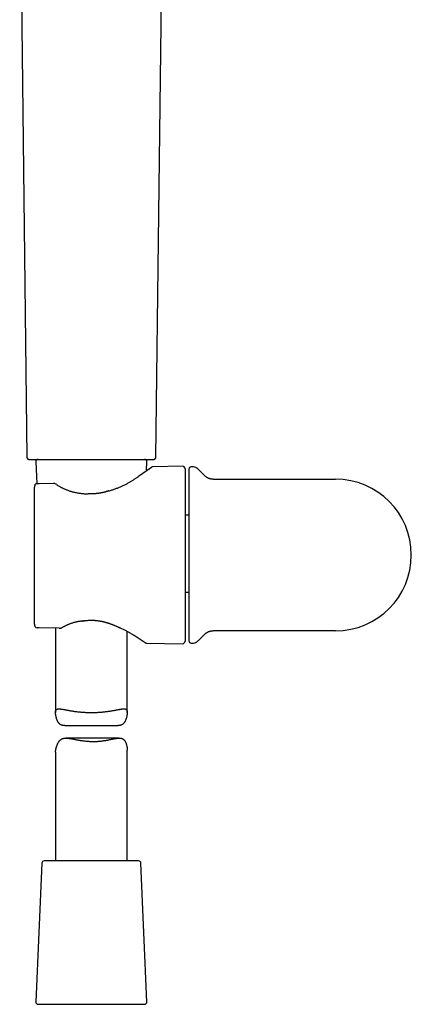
# Model space of a CAD drawing. Header units: millimetres. Extents: x 8 to 643, y 12 to 838.
# Tile 14 of 19: x 324 to 406, y 486 to 692. Entities that reach past the tile are written whole.
import ezdxf

# ---------------------------------------------------------------- set-up
doc = ezdxf.new("R2010")
doc.units = ezdxf.units.MM

msp = doc.modelspace()

# ---------------------------------------------------------------- linework, layer by layer
at = {"color": 7, "linetype": 'Continuous', "lineweight": 30}
for p, q in [((324.14, 725.78), (325.64, 600.36)), ((352.65, 600.36), (354.14, 725.78)), ((327.51, 599.34), (327.71, 594.8)), ((349.03, 596.33), (351.74, 598.22)), ((350.69, 597.49), (350.77, 599.34)), ((358.22, 598.42), (352.02, 598.31)), ((358.73, 597.92), (358.73, 579.86)), ((360.5, 598.29), (360.03, 598.29)), ((364.64, 595.71), (390.23, 595.71)), ((327.23, 594.02), (327.23, 594.02)), ((327.23, 565.39), (327.23, 594.02)), ((328.21, 594.81), (331.3, 594.86)), ((359.53, 588.23), (358.73, 588.23)), ((358.73, 579.86), (358.73, 561.81)), ((358.73, 572.08), (359.53, 572.08)), ((332.43, 564.56), (328.22, 564.6)), ((331.64, 564.57), (331.64, 546.91)), ((332.71, 564.57), (332.75, 564.57)), ((346.64, 546.91), (346.64, 563.87)), ((350.38, 561.52), (348.32, 562.87)), ((390.23, 564.01), (364.64, 564.01)), ((350.65, 561.44), (358.22, 561.31)), ((360.03, 561.44), (360.5, 561.44)), ((333.56, 544.18), (344.73, 544.18)), ((344.98, 541.55), (333.82, 541.55)), ((331.64, 538.62), (331.64, 515.86)), ((346.64, 515.86), (346.64, 539.05)), ((328.77, 515.39), (327.51, 486.39)), ((349.01, 515.86), (329.27, 515.86)), ((350.77, 486.39), (349.51, 515.39)), ((328.01, 485.86), (339.72, 485.86)), ((339.72, 485.86), (350.27, 485.86))]:
    msp.add_line(p, q, dxfattribs=at)
for centre, radius, start, end in [((328.01, 599.36), 0.5, 90, 182.4813), ((350.27, 599.36), 0.5, 357.5187, 90), ((352.03, 597.81), 0.5, 91.1375, 124.969), ((358.23, 597.92), 0.5, 0, 91), ((360.03, 597.79), 0.5, 90, 180), ((360.5, 597.29), 1, 60.2927, 90), ((390.23, 579.86), 15.85, 270, 90), ((327.79, 594.31), 0.5, 90.8202, 154.3878), ((327.79, 594.31), 0.5, 99.3799, 154.4597), ((331.3, 594.36), 0.5, 63.0662, 90.8202), ((331.53, 594.24), 0.5, 54.931, 63.5471), ((342.91, 592.79), 0.5, 105.5725, 108.1678), ((338.49, 592.17), 0.5, 86.6138, 89.8504), ((327.79, 565.1), 0.5, 205.3811, 269.5275), ((327.79, 565.1), 0.5, 205.3163, 269.5275), ((337.01, 566.52), 0.5, 276.8712, 279.712), ((345.17, 565.14), 0.5, 243.9965, 246.6851), ((350.66, 561.94), 0.5, 236.7746, 268.9549), ((358.23, 561.81), 0.5, 269, 0), ((360.03, 561.94), 0.5, 180, 270), ((360.5, 562.44), 1, 270, 299.7073), ((329.27, 515.36), 0.5, 90, 177.5187), ((349.01, 515.36), 0.5, 2.4813, 90), ((328.01, 486.36), 0.5, 177.5187, 270), ((350.27, 486.36), 0.5, 270, 2.4813)]:
    msp.add_arc(centre, radius, start, end, dxfattribs=at)
for points, knots in [([(325.64, 600.36), (325.64, 600.33), (325.64, 600.29), (325.65, 600.22), (325.67, 600.17), (325.7, 600.12), (325.73, 600.08), (325.75, 600.04), (325.78, 600.02), (325.8, 599.99), (325.83, 599.97), (325.86, 599.95), (325.89, 599.93), (325.93, 599.91), (325.97, 599.89), (326.02, 599.88), (326.07, 599.87), (326.11, 599.86), (326.14, 599.86)], [0, 0, 0, 0, 0.090812, 0.176518, 0.255458, 0.326321, 0.388163, 0.440374, 0.486951, 0.533508, 0.579951, 0.626161, 0.67202, 0.719975, 0.777373, 0.843966, 0.918656, 1, 1, 1, 1]), ([(326.14, 599.86), (326.14, 599.86), (326.14, 599.86), (326.16, 599.86), (326.19, 599.86), (326.24, 599.86), (326.29, 599.86), (326.36, 599.86), (326.45, 599.86), (326.55, 599.86), (326.67, 599.86), (326.81, 599.86), (326.96, 599.86), (327.12, 599.86), (327.29, 599.86), (327.46, 599.86), (327.64, 599.86), (327.84, 599.86), (328.05, 599.86), (328.27, 599.86), (328.51, 599.86), (328.76, 599.86), (329.04, 599.86), (329.33, 599.86), (329.63, 599.86), (329.93, 599.86), (330.24, 599.86), (330.54, 599.86), (330.85, 599.86), (331.17, 599.86), (331.49, 599.86), (331.83, 599.86), (332.18, 599.86), (332.55, 599.86), (332.95, 599.86), (333.34, 599.86), (333.75, 599.86), (334.15, 599.86), (334.54, 599.86), (334.93, 599.86), (335.32, 599.86), (335.71, 599.86), (336.1, 599.86), (336.5, 599.86), (336.92, 599.86), (337.35, 599.86), (337.79, 599.86), (338.24, 599.86), (338.69, 599.86), (338.99, 599.86), (339.14, 599.86)], [0, 0, 0, 0, 0.020042, 0.04004, 0.060013, 0.07998, 0.099963, 0.11998, 0.140029, 0.162036, 0.18401, 0.205975, 0.227959, 0.249989, 0.270031, 0.290029, 0.310001, 0.329968, 0.34995, 0.369965, 0.390012, 0.412014, 0.433982, 0.455943, 0.477922, 0.499946, 0.519987, 0.539984, 0.559957, 0.579924, 0.599907, 0.619925, 0.639978, 0.661989, 0.683967, 0.705937, 0.727927, 0.749961, 0.770006, 0.790006, 0.80998, 0.829948, 0.84993, 0.869946, 0.889998, 0.91201, 0.933989, 0.955963, 0.977958, 1, 1, 1, 1]), ([(339.14, 599.86), (339.28, 599.86), (339.55, 599.86), (339.96, 599.86), (340.37, 599.86), (340.77, 599.86), (341.18, 599.86), (341.58, 599.86), (341.99, 599.86), (342.42, 599.86), (342.85, 599.86), (343.28, 599.86), (343.7, 599.86), (344.11, 599.86), (344.49, 599.86), (344.86, 599.86), (345.23, 599.86), (345.59, 599.86), (345.94, 599.86), (346.28, 599.86), (346.63, 599.86), (346.99, 599.86), (347.34, 599.86), (347.68, 599.86), (348.02, 599.86), (348.33, 599.86), (348.62, 599.86), (348.9, 599.86), (349.16, 599.86), (349.42, 599.86), (349.66, 599.86), (349.9, 599.86), (350.13, 599.86), (350.36, 599.86), (350.58, 599.86), (350.79, 599.86), (350.98, 599.86), (351.15, 599.86), (351.31, 599.86), (351.45, 599.86), (351.57, 599.86), (351.69, 599.86), (351.79, 599.86), (351.88, 599.86), (351.96, 599.86), (352.03, 599.86), (352.08, 599.86), (352.12, 599.86), (352.14, 599.86), (352.15, 599.86), (352.15, 599.86), (352.15, 599.86)], [0, 0, 0, 0, 0.020039, 0.040035, 0.060007, 0.079975, 0.099959, 0.119978, 0.140029, 0.162037, 0.184011, 0.205979, 0.227966, 0.249999, 0.270048, 0.290052, 0.31003, 0.330003, 0.34999, 0.370012, 0.390063, 0.412069, 0.43404, 0.456003, 0.477985, 0.50001, 0.52005, 0.540045, 0.560015, 0.579981, 0.599961, 0.619975, 0.640024, 0.66203, 0.684002, 0.705967, 0.727951, 0.749981, 0.770025, 0.790024, 0.809999, 0.829968, 0.849952, 0.86997, 0.89002, 0.912026, 0.933998, 0.955963, 0.977946, 0.999974, 1, 1, 1, 1]), ([(352.15, 599.86), (352.17, 599.86), (352.2, 599.87), (352.25, 599.87), (352.29, 599.89), (352.33, 599.9), (352.38, 599.92), (352.43, 599.95), (352.47, 599.98), (352.5, 600.01), (352.53, 600.04), (352.57, 600.09), (352.6, 600.14), (352.62, 600.21), (352.64, 600.28), (352.65, 600.33), (352.65, 600.36)], [0, 0, 0, 0, 0.076329, 0.141208, 0.193016, 0.232897, 0.311883, 0.393883, 0.43887, 0.493584, 0.558061, 0.631905, 0.714377, 0.804327, 0.900181, 1, 1, 1, 1]), ([(359.53, 597.79), (359.53, 597.79), (359.53, 597.78), (359.53, 597.76), (359.53, 597.73), (359.53, 597.68), (359.53, 597.63), (359.53, 597.59), (359.53, 597.53), (359.53, 597.48), (359.53, 597.4), (359.53, 597.32), (359.53, 597.22), (359.53, 597.1), (359.53, 597), (359.53, 596.91), (359.53, 596.84), (359.53, 596.77), (359.53, 596.69), (359.53, 596.61), (359.53, 596.5), (359.53, 596.34), (359.53, 596.13), (359.53, 595.91), (359.53, 595.71), (359.53, 595.53), (359.53, 595.37), (359.53, 595.21), (359.53, 595.04), (359.53, 594.83), (359.53, 594.57), (359.53, 594.26), (359.53, 593.94), (359.53, 593.61), (359.53, 593.27), (359.53, 592.91), (359.53, 592.54), (359.53, 592.17), (359.53, 591.79), (359.53, 591.4), (359.53, 591.04), (359.53, 590.74), (359.53, 590.48), (359.53, 590.21), (359.53, 589.94), (359.53, 589.62), (359.53, 589.25), (359.53, 588.81), (359.53, 588.37), (359.53, 588), (359.53, 587.71), (359.53, 587.51), (359.53, 587.3), (359.53, 587.09), (359.53, 586.88), (359.53, 586.67), (359.53, 586.4), (359.53, 586.05), (359.53, 585.64), (359.53, 585.23), (359.53, 584.81), (359.53, 584.42), (359.53, 584.06), (359.53, 583.73), (359.53, 583.39), (359.53, 583.06), (359.53, 582.69), (359.53, 582.26), (359.53, 581.78), (359.53, 581.31), (359.53, 580.83), (359.53, 580.35), (359.53, 580.02), (359.53, 579.86)], [0, 0, 0, 0, 0.01829, 0.036549, 0.054792, 0.073034, 0.084506, 0.095989, 0.107484, 0.119145, 0.131336, 0.146552, 0.161752, 0.176943, 0.192135, 0.200095, 0.20806, 0.216029, 0.224005, 0.231988, 0.23998, 0.258023, 0.276031, 0.294017, 0.311996, 0.323301, 0.334612, 0.345933, 0.357268, 0.368621, 0.387425, 0.406191, 0.424933, 0.443669, 0.462414, 0.481186, 0.499999, 0.518428, 0.536819, 0.555188, 0.573548, 0.585093, 0.596645, 0.608207, 0.619784, 0.63138, 0.649423, 0.66743, 0.685416, 0.703395, 0.71147, 0.719547, 0.727628, 0.735715, 0.743808, 0.75191, 0.760021, 0.775539, 0.791031, 0.806506, 0.821973, 0.837441, 0.849602, 0.861774, 0.873961, 0.886014, 0.897513, 0.9146, 0.931669, 0.94873, 0.965798, 0.982884, 1, 1, 1, 1]), ([(364.64, 595.72), (364.59, 595.72), (364.49, 595.72), (364.33, 595.73), (364.16, 595.75), (363.99, 595.79), (363.83, 595.84), (363.67, 595.9), (363.51, 595.97), (363.35, 596.06), (363.2, 596.16), (363.05, 596.28), (362.9, 596.4), (362.75, 596.54), (362.61, 596.68), (362.45, 596.84), (362.26, 597.04), (362.06, 597.25), (361.85, 597.46), (361.67, 597.64), (361.52, 597.78), (361.38, 597.89), (361.25, 598), (361.12, 598.09), (361.03, 598.13), (361, 598.16)], [0, 0, 0, 0, 0.0294304, 0.068217, 0.1065062, 0.1444752, 0.1823271, 0.2202886, 0.2586071, 0.2975342, 0.339112, 0.3815178, 0.4246844, 0.468483, 0.5127379, 0.5572394, 0.6239387, 0.6899252, 0.7548217, 0.8183751, 0.8575608, 0.8961409, 0.9341372, 0.9716109, 1, 1, 1, 1]), ([(342.78, 593.27), (342.89, 593.3), (343.12, 593.36), (343.45, 593.47), (343.78, 593.58), (344.1, 593.69), (344.42, 593.81), (344.74, 593.94), (345.05, 594.07), (345.36, 594.2), (345.66, 594.34), (345.96, 594.48), (346.26, 594.63), (346.54, 594.78), (346.82, 594.93), (347.1, 595.08), (347.36, 595.23), (347.62, 595.39), (347.88, 595.55), (348.12, 595.71), (348.36, 595.86), (348.59, 596.02), (348.82, 596.17), (348.96, 596.27), (349.02, 596.32)], [0, 0, 0, 0, 0.043677, 0.087383, 0.1311, 0.174808, 0.218485, 0.263171, 0.307887, 0.352614, 0.39733, 0.442015, 0.487621, 0.533272, 0.578945, 0.624617, 0.670266, 0.715872, 0.763184, 0.810548, 0.857937, 0.905325, 0.952688, 1, 1, 1, 1]), ([(349.02, 596.32), (349.02, 596.32), (349.02, 596.32), (349.03, 596.32), (349.03, 596.32), (349.03, 596.33)], [0, 0, 0, 0, 0.406881, 0.754699, 1, 1, 1, 1]), ([(327.34, 594.52), (327.34, 594.52), (327.33, 594.49), (327.31, 594.45), (327.29, 594.39), (327.27, 594.33), (327.25, 594.27), (327.24, 594.2), (327.23, 594.14), (327.23, 594.08), (327.23, 594.04), (327.23, 594.02)], [0, 0, 0, 0, 0.034173, 0.155039, 0.276521, 0.398691, 0.521602, 0.645284, 0.769746, 0.894967, 1, 1, 1, 1]), ([(327.79, 594.81), (327.79, 594.81), (327.81, 594.81), (327.84, 594.81), (327.88, 594.81), (327.91, 594.81), (327.95, 594.81), (328, 594.81), (328.04, 594.81), (328.1, 594.81), (328.15, 594.81), (328.19, 594.81), (328.21, 594.81)], [0, 0, 0, 0, 0.119973, 0.24008, 0.359913, 0.453993, 0.548237, 0.642115, 0.731194, 0.820161, 0.910126, 1, 1, 1, 1]), ([(331.75, 594.69), (331.74, 594.7), (331.67, 594.73), (331.59, 594.77), (331.53, 594.8), (331.53, 594.8)], [0, 0, 0, 0, 0.199274, 0.979846, 1, 1, 1, 1]), ([(331.82, 594.65), (331.89, 594.6), (332.04, 594.5), (332.27, 594.35), (332.51, 594.2), (332.75, 594.07), (332.98, 593.95), (333.2, 593.83), (333.43, 593.73), (333.66, 593.62), (333.92, 593.51), (334.2, 593.41), (334.51, 593.3), (334.82, 593.2), (335.14, 593.1), (335.47, 593.02), (335.81, 592.94), (336.15, 592.87), (336.49, 592.82), (336.83, 592.77), (337.16, 592.73), (337.49, 592.7), (337.82, 592.68), (338.16, 592.67), (338.38, 592.67), (338.49, 592.67)], [0, 0, 0, 0, 0.045592, 0.091222, 0.136851, 0.182439, 0.219997, 0.25759, 0.295195, 0.332788, 0.370345, 0.415711, 0.46112, 0.506529, 0.551897, 0.598605, 0.645354, 0.692105, 0.738817, 0.782298, 0.825832, 0.869397, 0.912967, 0.956512, 1, 1, 1, 1]), ([(342.76, 593.26), (342.74, 593.26), (342.66, 593.23), (342.53, 593.19), (342.35, 593.14), (342.18, 593.09), (342.01, 593.04), (341.84, 592.99), (341.66, 592.95), (341.49, 592.91), (341.32, 592.88), (341.15, 592.84), (340.99, 592.81), (340.82, 592.78), (340.65, 592.76), (340.49, 592.74), (340.32, 592.72), (340.16, 592.7), (340, 592.68), (339.83, 592.67), (339.67, 592.66), (339.51, 592.65), (339.35, 592.65), (339.19, 592.65), (339.02, 592.65), (338.86, 592.65), (338.7, 592.66), (338.59, 592.66), (338.53, 592.66), (338.52, 592.66)], [0, 0, 0, 0, 0.013778, 0.057721, 0.101184, 0.143947, 0.18624, 0.228135, 0.269605, 0.31063, 0.351193, 0.391282, 0.430887, 0.469981, 0.50882, 0.547334, 0.585553, 0.62351, 0.661238, 0.698767, 0.736131, 0.773356, 0.810431, 0.847236, 0.884272, 0.921485, 0.958821, 0.996226, 1, 1, 1, 1]), ([(359.53, 579.86), (359.53, 579.69), (359.53, 579.35), (359.53, 578.84), (359.53, 578.32), (359.53, 577.87), (359.53, 577.49), (359.53, 577.17), (359.53, 576.85), (359.53, 576.52), (359.53, 576.16), (359.53, 575.77), (359.53, 575.36), (359.53, 574.95), (359.53, 574.6), (359.53, 574.32), (359.53, 574.11), (359.53, 573.9), (359.53, 573.69), (359.53, 573.48), (359.53, 573.18), (359.53, 572.8), (359.53, 572.33), (359.53, 571.88), (359.53, 571.48), (359.53, 571.15), (359.53, 570.87), (359.53, 570.6), (359.53, 570.32), (359.53, 570), (359.53, 569.62), (359.53, 569.19), (359.53, 568.77), (359.53, 568.36), (359.53, 567.96), (359.53, 567.57), (359.53, 567.19), (359.53, 566.83), (359.53, 566.48), (359.53, 566.14), (359.53, 565.85), (359.53, 565.61), (359.53, 565.42), (359.53, 565.23), (359.53, 565.04), (359.53, 564.83), (359.53, 564.59), (359.53, 564.33), (359.53, 564.08), (359.53, 563.89), (359.53, 563.75), (359.53, 563.65), (359.53, 563.55), (359.53, 563.46), (359.53, 563.37), (359.53, 563.28), (359.53, 563.17), (359.53, 563.04), (359.53, 562.89), (359.53, 562.76), (359.53, 562.63), (359.53, 562.53), (359.53, 562.44), (359.53, 562.36), (359.53, 562.29), (359.53, 562.23), (359.53, 562.16), (359.53, 562.1), (359.53, 562.04), (359.53, 561.99), (359.53, 561.96), (359.53, 561.94), (359.53, 561.94), (359.53, 561.94)], [0, 0, 0, 0, 0.018293, 0.036553, 0.054797, 0.073038, 0.08451, 0.095991, 0.107485, 0.119144, 0.131336, 0.146552, 0.161752, 0.176943, 0.192135, 0.200095, 0.20806, 0.216029, 0.224005, 0.231988, 0.23998, 0.258023, 0.276031, 0.294017, 0.311996, 0.323301, 0.334612, 0.345933, 0.357268, 0.368621, 0.387425, 0.406191, 0.424933, 0.443669, 0.462414, 0.481186, 0.499999, 0.518428, 0.536819, 0.555188, 0.573548, 0.585093, 0.596645, 0.608207, 0.619784, 0.63138, 0.649423, 0.66743, 0.685416, 0.703395, 0.71147, 0.719547, 0.727628, 0.735715, 0.743808, 0.75191, 0.760021, 0.775539, 0.791031, 0.806506, 0.821973, 0.837441, 0.849602, 0.861774, 0.873961, 0.886014, 0.897511, 0.914597, 0.931664, 0.948726, 0.965794, 0.982881, 1, 1, 1, 1]), ([(327.23, 565.39), (327.23, 565.37), (327.23, 565.33), (327.23, 565.26), (327.24, 565.19), (327.26, 565.13), (327.27, 565.07), (327.29, 565), (327.31, 564.94), (327.33, 564.91), (327.34, 564.89)], [0, 0, 0, 0, 0.125184, 0.252207, 0.379236, 0.506949, 0.633831, 0.760187, 0.88585, 1, 1, 1, 1]), ([(328.22, 564.6), (328.2, 564.6), (328.17, 564.6), (328.12, 564.6), (328.07, 564.6), (328.02, 564.6), (327.98, 564.6), (327.94, 564.6), (327.9, 564.6), (327.85, 564.6), (327.82, 564.6), (327.8, 564.6), (327.79, 564.6)], [0, 0, 0, 0, 0.07084, 0.141725, 0.228123, 0.314657, 0.40115, 0.48798, 0.574665, 0.716185, 0.858188, 1, 1, 1, 1]), ([(332.43, 564.56), (332.44, 564.56), (332.53, 564.56), (332.62, 564.57), (332.71, 564.57)], [0, 0, 0, 0, 0.0203084, 1, 1, 1, 1]), ([(332.66, 564.64), (332.66, 564.64), (332.67, 564.63), (332.69, 564.61), (332.71, 564.59), (332.73, 564.58), (332.75, 564.57)], [0, 0, 0, 0, 0.025588, 0.296641, 0.570069, 1, 1, 1, 1]), ([(332.75, 564.57), (332.77, 564.58), (332.81, 564.59), (332.86, 564.61), (332.9, 564.63), (332.93, 564.64), (332.94, 564.65), (332.95, 564.65), (332.95, 564.65)], [0, 0, 0, 0, 0.276407, 0.551951, 0.768643, 0.878637, 0.98843, 1, 1, 1, 1]), ([(332.95, 564.65), (333.02, 564.69), (333.15, 564.77), (333.34, 564.87), (333.5, 564.95), (333.63, 565.02), (333.71, 565.06), (333.74, 565.07), (333.75, 565.07)], [0, 0, 0, 0, 0.2642981, 0.5285927, 0.7054349, 0.8822764, 0.9853843, 1, 1, 1, 1]), ([(337.07, 566.02), (336.99, 566.01), (336.83, 565.99), (336.61, 565.96), (336.38, 565.92), (336.15, 565.87), (335.93, 565.83), (335.69, 565.77), (335.45, 565.71), (335.19, 565.63), (334.94, 565.55), (334.69, 565.47), (334.44, 565.38), (334.2, 565.28), (333.97, 565.18), (333.82, 565.11), (333.75, 565.07)], [0, 0, 0, 0, 0.0629473, 0.1259096, 0.188856, 0.2523778, 0.315916, 0.3794371, 0.4559612, 0.5325464, 0.6091311, 0.6856545, 0.7642072, 0.8428248, 0.9214444, 1, 1, 1, 1]), ([(337.09, 566.02), (337.14, 566.03), (337.26, 566.05), (337.38, 566.07), (337.45, 566.08), (337.45, 566.08)], [0, 0, 0, 0, 0.433924, 0.96169, 1, 1, 1, 1]), ([(337.36, 566.2), (337.37, 566.19), (337.37, 566.18), (337.39, 566.15), (337.4, 566.12), (337.42, 566.09), (337.44, 566.08), (337.45, 566.08), (337.45, 566.08)], [0, 0, 0, 0, 0.072313, 0.229884, 0.389648, 0.614147, 0.845155, 1, 1, 1, 1]), ([(337.45, 566.08), (337.46, 566.08), (337.52, 566.09), (337.63, 566.11), (337.78, 566.13), (337.92, 566.15), (338.06, 566.16), (338.21, 566.18), (338.36, 566.19), (338.52, 566.2), (338.67, 566.21), (338.83, 566.22), (338.98, 566.22), (339.14, 566.22), (339.29, 566.22), (339.45, 566.22), (339.6, 566.21), (339.76, 566.2), (339.91, 566.19), (340.06, 566.18), (340.22, 566.16), (340.37, 566.14), (340.53, 566.12), (340.69, 566.1), (340.84, 566.08), (341, 566.05), (341.16, 566.02), (341.32, 565.99), (341.48, 565.96), (341.63, 565.92), (341.79, 565.88), (341.96, 565.84), (342.12, 565.79), (342.28, 565.75), (342.44, 565.7), (342.6, 565.65), (342.77, 565.6), (342.93, 565.54), (343.09, 565.48), (343.26, 565.42), (343.42, 565.36), (343.58, 565.3), (343.75, 565.23), (343.91, 565.16), (344.08, 565.09), (344.24, 565.02), (344.41, 564.95), (344.57, 564.87), (344.73, 564.8), (344.86, 564.74), (344.93, 564.7), (344.95, 564.69)], [0, 0, 0, 0, 0.003523, 0.023843, 0.041908, 0.058655, 0.076321, 0.09561, 0.114822, 0.133974, 0.153078, 0.172035, 0.191022, 0.210069, 0.229158, 0.248273, 0.267393, 0.286497, 0.305566, 0.324595, 0.34371, 0.363045, 0.382491, 0.402069, 0.421799, 0.441701, 0.461798, 0.482109, 0.502653, 0.523269, 0.544179, 0.565386, 0.586865, 0.608585, 0.630514, 0.652613, 0.674854, 0.697428, 0.720418, 0.743653, 0.767158, 0.790955, 0.815068, 0.839523, 0.864342, 0.889261, 0.914407, 0.939825, 0.965505, 0.991433, 1, 1, 1, 1]), ([(348.32, 562.87), (348.26, 562.91), (348.13, 562.99), (347.93, 563.12), (347.72, 563.25), (347.5, 563.38), (347.27, 563.52), (347.04, 563.65), (346.79, 563.79), (346.53, 563.94), (346.25, 564.08), (345.97, 564.22), (345.69, 564.36), (345.42, 564.48), (345.18, 564.59), (345.04, 564.65), (344.97, 564.68)], [0, 0, 0, 0, 0.072849, 0.145717, 0.218567, 0.292101, 0.365655, 0.43919, 0.514877, 0.590585, 0.666272, 0.742705, 0.819159, 0.895593, 0.947783, 1, 1, 1, 1]), ([(361, 561.57), (361.04, 561.6), (361.14, 561.66), (361.29, 561.76), (361.45, 561.89), (361.6, 562.02), (361.75, 562.16), (361.9, 562.31), (362.05, 562.47), (362.21, 562.64), (362.37, 562.81), (362.54, 562.98), (362.71, 563.15), (362.88, 563.31), (363.04, 563.44), (363.19, 563.56), (363.34, 563.66), (363.5, 563.75), (363.67, 563.83), (363.83, 563.89), (364, 563.94), (364.17, 563.98), (364.33, 564), (364.49, 564.01), (364.59, 564.01), (364.64, 564.01)], [0, 0, 0, 0, 0.034196, 0.07769, 0.121913, 0.166938, 0.212768, 0.259362, 0.30664, 0.359318, 0.412542, 0.465986, 0.519232, 0.571902, 0.615126, 0.657597, 0.699242, 0.740067, 0.780218, 0.819981, 0.857372, 0.894887, 0.932722, 0.971047, 1, 1, 1, 1]), ([(333.56, 544.18), (333.54, 544.18), (333.47, 544.18), (333.36, 544.19), (333.22, 544.2), (333.09, 544.22), (332.96, 544.26), (332.83, 544.3), (332.72, 544.36), (332.61, 544.43), (332.51, 544.51), (332.41, 544.6), (332.33, 544.7), (332.24, 544.8), (332.17, 544.92), (332.1, 545.05), (332.03, 545.19), (331.96, 545.34), (331.9, 545.5), (331.84, 545.68), (331.79, 545.88), (331.74, 546.09), (331.7, 546.29), (331.67, 546.46), (331.66, 546.62), (331.64, 546.77), (331.64, 546.9), (331.64, 547.01), (331.65, 547.1), (331.66, 547.19), (331.68, 547.27), (331.7, 547.34), (331.73, 547.41), (331.77, 547.47), (331.81, 547.51), (331.86, 547.56), (331.92, 547.59), (331.98, 547.62), (332.05, 547.64), (332.14, 547.66), (332.25, 547.67), (332.37, 547.68), (332.5, 547.67), (332.64, 547.66), (332.78, 547.64), (332.94, 547.62), (333.11, 547.59), (333.29, 547.56), (333.47, 547.53), (333.67, 547.49), (333.87, 547.45), (334.08, 547.41), (334.29, 547.37), (334.52, 547.33), (334.75, 547.29), (334.99, 547.25), (335.24, 547.21), (335.5, 547.17), (335.78, 547.14), (336.06, 547.1), (336.35, 547.07), (336.65, 547.04), (336.96, 547.01), (337.27, 546.98), (337.59, 546.96), (337.9, 546.94), (338.21, 546.93), (338.52, 546.92), (338.82, 546.92), (339.13, 546.91), (339.44, 546.92), (339.76, 546.92), (340.07, 546.93), (340.38, 546.94), (340.68, 546.96), (340.97, 546.98), (341.26, 547), (341.55, 547.03), (341.83, 547.06), (342.12, 547.09), (342.4, 547.12), (342.67, 547.16), (342.94, 547.2), (343.19, 547.24), (343.45, 547.28), (343.69, 547.32), (343.93, 547.36), (344.17, 547.41), (344.4, 547.45), (344.62, 547.49), (344.83, 547.53), (345.03, 547.57), (345.22, 547.6), (345.39, 547.62), (345.54, 547.65), (345.67, 547.66), (345.79, 547.67), (345.91, 547.68), (346.02, 547.67), (346.13, 547.66), (346.23, 547.65), (346.31, 547.62), (346.38, 547.58), (346.43, 547.55), (346.48, 547.5), (346.52, 547.45), (346.56, 547.39), (346.58, 547.33), (346.61, 547.25), (346.62, 547.17), (346.64, 547.08), (346.64, 546.98), (346.64, 546.87), (346.64, 546.74), (346.62, 546.59), (346.6, 546.42), (346.57, 546.24), (346.54, 546.05), (346.49, 545.86), (346.44, 545.68), (346.38, 545.49), (346.31, 545.3), (346.23, 545.13), (346.14, 544.97), (346.05, 544.83), (345.96, 544.7), (345.87, 544.6), (345.78, 544.51), (345.69, 544.44), (345.6, 544.38), (345.5, 544.33), (345.4, 544.28), (345.29, 544.25), (345.18, 544.22), (345.05, 544.2), (344.9, 544.19), (344.79, 544.18), (344.73, 544.18), (344.73, 544.18)], [0, 0, 0, 0, 0.001862, 0.008095, 0.01424, 0.020389, 0.026532, 0.032849, 0.039171, 0.045487, 0.051635, 0.057788, 0.063938, 0.070221, 0.076507, 0.082792, 0.090085, 0.097382, 0.10468, 0.111976, 0.12169, 0.131406, 0.14112, 0.148708, 0.156301, 0.163891, 0.171474, 0.177358, 0.183248, 0.189138, 0.195022, 0.201103, 0.20719, 0.213277, 0.219358, 0.225239, 0.231126, 0.237013, 0.242895, 0.250942, 0.258995, 0.267043, 0.274878, 0.28272, 0.290564, 0.2984, 0.306459, 0.314525, 0.322591, 0.33065, 0.338623, 0.346602, 0.354581, 0.362554, 0.37072, 0.378891, 0.387063, 0.395228, 0.40393, 0.412639, 0.421348, 0.43005, 0.43902, 0.448, 0.45698, 0.46595, 0.474374, 0.482805, 0.491236, 0.49966, 0.508341, 0.51703, 0.525719, 0.534399, 0.542632, 0.550872, 0.559112, 0.567346, 0.575809, 0.584279, 0.592749, 0.601213, 0.609621, 0.618035, 0.62645, 0.634858, 0.643494, 0.652136, 0.660779, 0.669414, 0.678112, 0.686819, 0.695526, 0.704224, 0.71142, 0.718625, 0.725832, 0.733035, 0.740229, 0.748145, 0.756065, 0.763979, 0.770074, 0.776174, 0.782273, 0.788367, 0.794311, 0.800261, 0.806211, 0.812155, 0.8183, 0.824451, 0.830603, 0.836749, 0.845147, 0.853551, 0.861962, 0.870375, 0.878778, 0.887347, 0.895925, 0.904502, 0.913072, 0.921634, 0.928641, 0.935651, 0.942656, 0.948067, 0.953484, 0.958901, 0.964311, 0.969577, 0.97485, 0.980124, 0.985392, 0.992647, 0.999908, 1, 1, 1, 1]), ([(331.64, 538.62), (331.64, 538.63), (331.64, 538.67), (331.65, 538.75), (331.65, 538.86), (331.67, 538.99), (331.7, 539.14), (331.73, 539.31), (331.77, 539.49), (331.82, 539.68), (331.88, 539.86), (331.95, 540.05), (332.02, 540.24), (332.1, 540.42), (332.2, 540.6), (332.29, 540.76), (332.39, 540.9), (332.49, 541.03), (332.59, 541.13), (332.69, 541.22), (332.79, 541.29), (332.89, 541.35), (333, 541.4), (333.11, 541.44), (333.22, 541.48), (333.34, 541.51), (333.48, 541.53), (333.64, 541.54), (333.82, 541.55), (334.01, 541.54), (334.21, 541.53), (334.42, 541.51), (334.63, 541.48), (334.85, 541.45), (335.07, 541.41), (335.31, 541.37), (335.54, 541.32), (335.79, 541.27), (336.04, 541.23), (336.3, 541.18), (336.56, 541.13), (336.83, 541.09), (337.1, 541.04), (337.38, 541), (337.66, 540.97), (337.94, 540.94), (338.21, 540.91), (338.47, 540.89), (338.73, 540.87), (339, 540.86), (339.27, 540.85), (339.44, 540.85), (339.53, 540.85)], [0, 0, 0, 0, 0.005875, 0.023044, 0.040215, 0.05737, 0.080808, 0.104265, 0.127742, 0.151222, 0.174679, 0.198596, 0.222538, 0.246476, 0.270396, 0.294296, 0.313853, 0.33342, 0.35297, 0.368073, 0.383194, 0.398313, 0.413412, 0.428112, 0.442829, 0.457549, 0.472253, 0.492503, 0.512771, 0.533026, 0.553734, 0.574463, 0.595196, 0.61591, 0.637175, 0.658455, 0.679737, 0.701004, 0.722826, 0.744664, 0.766502, 0.788324, 0.810662, 0.833019, 0.855375, 0.877712, 0.897949, 0.918194, 0.938431, 0.958951, 0.97948, 1, 1, 1, 1]), ([(339.53, 540.85), (339.63, 540.85), (339.83, 540.85), (340.13, 540.86), (340.42, 540.88), (340.72, 540.9), (341.02, 540.92), (341.31, 540.96), (341.6, 541), (341.89, 541.04), (342.16, 541.08), (342.43, 541.13), (342.69, 541.18), (342.95, 541.23), (343.2, 541.28), (343.46, 541.33), (343.7, 541.38), (343.93, 541.42), (344.16, 541.46), (344.37, 541.5), (344.56, 541.52), (344.73, 541.54), (344.88, 541.55), (345.03, 541.55), (345.16, 541.54), (345.29, 541.53), (345.42, 541.5), (345.54, 541.47), (345.65, 541.43), (345.76, 541.37), (345.86, 541.3), (345.95, 541.22), (346.03, 541.13), (346.11, 541.03), (346.18, 540.92), (346.25, 540.81), (346.31, 540.68), (346.37, 540.54), (346.42, 540.38), (346.47, 540.23), (346.52, 540.05), (346.56, 539.85), (346.6, 539.64), (346.62, 539.44), (346.64, 539.26), (346.64, 539.14), (346.64, 539.07), (346.64, 539.05)], [0, 0, 0, 0, 0.024601, 0.049227, 0.073854, 0.098457, 0.123853, 0.149274, 0.174697, 0.200096, 0.224672, 0.249267, 0.273863, 0.29844, 0.323637, 0.348855, 0.374071, 0.399266, 0.42366, 0.448064, 0.472455, 0.491146, 0.509853, 0.528557, 0.547242, 0.565663, 0.584095, 0.602513, 0.621449, 0.640402, 0.659336, 0.677766, 0.696212, 0.714647, 0.733482, 0.752328, 0.771167, 0.79303, 0.814905, 0.836784, 0.858654, 0.887776, 0.916904, 0.946023, 0.968769, 0.991533, 1, 1, 1, 1])]:
    msp.add_open_spline(points, degree=3, knots=knots, dxfattribs=at)

doc.saveas('drawing.dxf')
